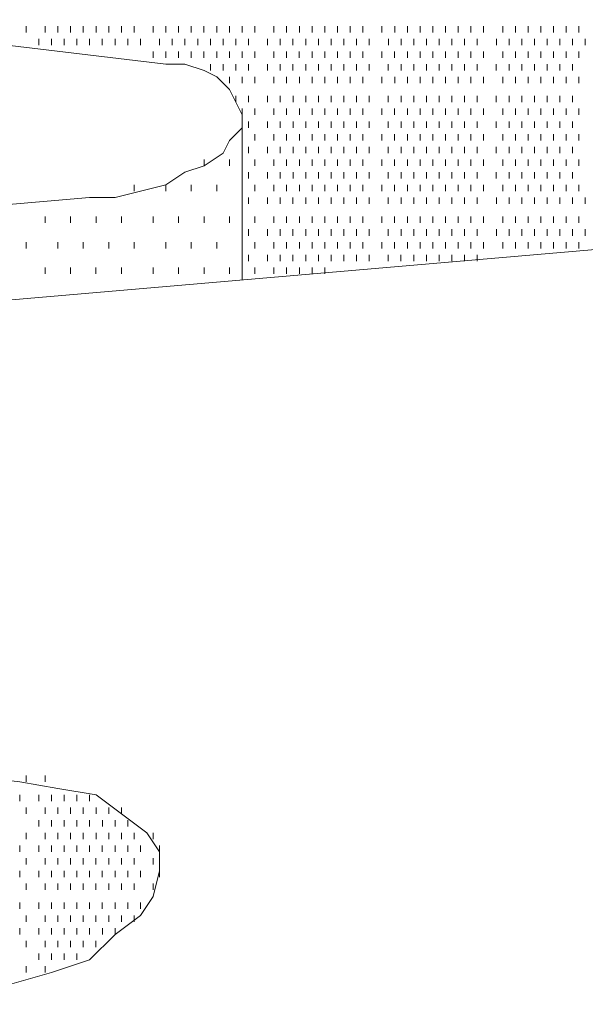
# Model space of a CAD drawing. Extents: x 309 to 1068, y 854 to 1368.
# Tile 64 of 82: x 500.37 to 506.48, y 1003.47 to 1014.11. Entities that reach past the tile are written whole.
import ezdxf

# ---------------------------------------------------------------- set-up
doc = ezdxf.new("R2010")
doc.units = 0
doc.layers.add('PDF_Geometry', color=7, linetype='CONTINUOUS', true_color=0xffffff)

msp = doc.modelspace()

# ---------------------------------------------------------------- linework, layer by layer
at = {"layer": 'PDF_Geometry', "color": 0, "lineweight": 15}
for points in [[(483.628088, 1015.826226), (501.951056, 1013.630132), (502.156837, 1013.630132), (502.36262, 1013.561226), (502.499963, 1013.492788), (502.637307, 1013.355913), (502.705744, 1013.218101), (502.77465, 1013.081694), (502.77465, 1012.943882), (502.637307, 1012.807007), (502.568869, 1012.669194), (502.36262, 1012.532319), (502.156837, 1012.463413), (501.951056, 1012.326069), (501.67637, 1012.258101), (501.402151, 1012.188726), (501.127462, 1012.188726), (476.559807, 1010.061538)], [(502.774366, 1013.08152), (502.774366, 1011.296989)], [(500.372247, 1005.875847), (482.118184, 1008.071472), (481.843497, 1008.071472), (481.638184, 1008.140378), (481.500372, 1008.277253), (481.363497, 1008.346159), (481.29459, 1008.483503), (481.226153, 1008.620847), (481.29459, 1008.757722), (481.363497, 1008.895065), (481.500372, 1009.032409), (481.638184, 1009.169753), (481.843497, 1009.307097), (482.049747, 1009.375534), (482.324434, 1009.44444), (482.598653, 1009.512878), (482.87334, 1009.581315), (507.509434, 1011.708503)], [(499.274541, 1003.473833), (499.755009, 1003.54227), (500.235478, 1003.680083), (500.715478, 1003.816958), (501.127509, 1003.954301), (501.401728, 1004.228989), (501.676416, 1004.434301), (501.813759, 1004.640083), (501.882197, 1004.91477), (501.882197, 1005.12102), (501.745322, 1005.326333), (501.470634, 1005.532583), (501.196416, 1005.738364), (500.784384, 1005.806801), (500.372353, 1005.875708)]]:
    msp.add_lwpolyline(points, dxfattribs=at)
at = {"layer": 'PDF_Geometry', "color": 252, "lineweight": 9}
for points in [[(500.441163, 1013.973683), (500.441163, 1014.041651)], [(500.646945, 1013.973683), (500.646945, 1014.041651)], [(500.784288, 1013.973683), (500.784288, 1014.041651)], [(500.921632, 1013.973683), (500.921632, 1014.041651)], [(501.058976, 1013.973683), (501.058976, 1014.041651)], [(501.19632, 1013.973683), (501.19632, 1014.041651)], [(501.333663, 1013.973683), (501.333663, 1014.041651)], [(501.470538, 1013.973683), (501.470538, 1014.041651)], [(501.607882, 1013.973683), (501.607882, 1014.041651)], [(501.813663, 1013.973683), (501.813663, 1014.041651)], [(501.951007, 1013.973683), (501.951007, 1014.041651)], [(502.087882, 1013.973683), (502.087882, 1014.041651)], [(502.225695, 1013.973683), (502.225695, 1014.041651)], [(502.36257, 1013.973683), (502.36257, 1014.041651)], [(502.499913, 1013.973683), (502.499913, 1014.041651)], [(502.637257, 1013.973683), (502.637257, 1014.041651)], [(502.774601, 1013.973683), (502.774601, 1014.041651)], [(502.911945, 1013.973683), (502.911945, 1014.041651)], [(503.117726, 1013.973683), (503.117726, 1014.041651)], [(503.254601, 1013.973683), (503.254601, 1014.041651)], [(503.392413, 1013.973683), (503.392413, 1014.041651)], [(503.529288, 1013.973683), (503.529288, 1014.041651)], [(503.666632, 1013.973683), (503.666632, 1014.041651)], [(503.803507, 1013.973683), (503.803507, 1014.041651)], [(503.94132, 1013.973683), (503.94132, 1014.041651)], [(504.078195, 1013.973683), (504.078195, 1014.041651)], [(504.284445, 1013.973683), (504.284445, 1014.041651)], [(504.421788, 1013.973683), (504.421788, 1014.041651)], [(504.558663, 1013.973683), (504.558663, 1014.041651)], [(504.695907, 1013.973687), (504.695907, 1014.041655)], [(504.833251, 1013.973687), (504.833251, 1014.041655)], [(504.970595, 1013.973687), (504.970595, 1014.041655)], [(505.10747, 1013.973687), (505.10747, 1014.041655)], [(505.244814, 1013.973687), (505.244814, 1014.041655)], [(505.382157, 1013.973687), (505.382157, 1014.041655)], [(505.587939, 1013.973687), (505.587939, 1014.041655)], [(505.725751, 1013.973687), (505.725751, 1014.041655)], [(505.862626, 1013.973687), (505.862626, 1014.041655)], [(505.99997, 1013.973687), (505.99997, 1014.041655)], [(506.136845, 1013.973687), (506.136845, 1014.041655)], [(506.274657, 1013.973687), (506.274657, 1014.041655)], [(506.411532, 1013.973687), (506.411532, 1014.041655)], [(500.578876, 1013.836343), (500.578876, 1013.90478)], [(500.715751, 1013.836343), (500.715751, 1013.90478)], [(500.853095, 1013.836343), (500.853095, 1013.90478)], [(500.98997, 1013.836343), (500.98997, 1013.90478)], [(501.127782, 1013.836343), (501.127782, 1013.90478)], [(501.264657, 1013.836343), (501.264657, 1013.90478)], [(501.402001, 1013.836343), (501.402001, 1013.90478)], [(501.539345, 1013.836343), (501.539345, 1013.90478)], [(501.67622, 1013.836343), (501.67622, 1013.90478)], [(501.88247, 1013.836343), (501.88247, 1013.90478)], [(502.019814, 1013.836343), (502.019814, 1013.90478)], [(502.156689, 1013.836343), (502.156689, 1013.90478)], [(502.294501, 1013.836343), (502.294501, 1013.90478)], [(502.431376, 1013.836343), (502.431376, 1013.90478)], [(502.56872, 1013.836343), (502.56872, 1013.90478)], [(502.705595, 1013.836343), (502.705595, 1013.90478)], [(502.843407, 1013.836343), (502.843407, 1013.90478)], [(503.04872, 1013.836343), (503.04872, 1013.90478)], [(503.186532, 1013.836343), (503.186532, 1013.90478)], [(503.323407, 1013.836343), (503.323407, 1013.90478)], [(503.460751, 1013.836343), (503.460751, 1013.90478)], [(503.598095, 1013.836343), (503.598095, 1013.90478)], [(503.735439, 1013.836343), (503.735439, 1013.90478)], [(503.872314, 1013.836343), (503.872314, 1013.90478)], [(504.010126, 1013.836343), (504.010126, 1013.90478)], [(504.147001, 1013.836343), (504.147001, 1013.90478)], [(504.353251, 1013.836343), (504.353251, 1013.90478)], [(504.490126, 1013.836343), (504.490126, 1013.90478)], [(504.62747, 1013.836343), (504.62747, 1013.90478)], [(504.764345, 1013.836343), (504.764345, 1013.90478)], [(504.902157, 1013.836343), (504.902157, 1013.90478)], [(505.039032, 1013.836343), (505.039032, 1013.90478)], [(505.176376, 1013.836343), (505.176376, 1013.90478)], [(505.31372, 1013.836343), (505.31372, 1013.90478)], [(505.519501, 1013.836343), (505.519501, 1013.90478)], [(505.656845, 1013.836343), (505.656845, 1013.90478)], [(505.79372, 1013.836343), (505.79372, 1013.90478)], [(505.931064, 1013.836343), (505.931064, 1013.90478)], [(506.068876, 1013.836343), (506.068876, 1013.90478)], [(506.205751, 1013.836343), (506.205751, 1013.90478)], [(506.343095, 1013.836343), (506.343095, 1013.90478)], [(506.47997, 1013.836343), (506.47997, 1013.90478)], [(501.813564, 1013.698999), (501.813564, 1013.767437)], [(501.950907, 1013.698999), (501.950907, 1013.767437)], [(502.088251, 1013.698999), (502.088251, 1013.767437)], [(502.225595, 1013.698999), (502.225595, 1013.767437)], [(502.36247, 1013.698999), (502.36247, 1013.767437)], [(502.499814, 1013.698999), (502.499814, 1013.767437)], [(502.637626, 1013.698999), (502.637626, 1013.767437)], [(502.774501, 1013.698999), (502.774501, 1013.767437)], [(502.911845, 1013.698999), (502.911845, 1013.767437)], [(503.117626, 1013.698999), (503.117626, 1013.767437)], [(503.25497, 1013.698999), (503.25497, 1013.767437)], [(503.391845, 1013.698999), (503.391845, 1013.767437)], [(503.529189, 1013.698999), (503.529189, 1013.767437)], [(503.666532, 1013.698999), (503.666532, 1013.767437)], [(503.803876, 1013.698999), (503.803876, 1013.767437)], [(503.94122, 1013.698999), (503.94122, 1013.767437)], [(504.078095, 1013.698999), (504.078095, 1013.767437)], [(504.284345, 1013.698999), (504.284345, 1013.767437)], [(504.42122, 1013.698999), (504.42122, 1013.767437)], [(504.559032, 1013.698999), (504.559032, 1013.767437)], [(504.695907, 1013.698999), (504.695907, 1013.767437)], [(504.833251, 1013.698999), (504.833251, 1013.767437)], [(504.970595, 1013.698999), (504.970595, 1013.767437)], [(505.10747, 1013.698999), (505.10747, 1013.767437)], [(505.244814, 1013.698999), (505.244814, 1013.767437)], [(505.382157, 1013.698999), (505.382157, 1013.767437)], [(505.587939, 1013.698999), (505.587939, 1013.767437)], [(505.725751, 1013.698999), (505.725751, 1013.767437)], [(505.862626, 1013.698999), (505.862626, 1013.767437)], [(505.99997, 1013.698999), (505.99997, 1013.767437)], [(506.136845, 1013.698999), (506.136845, 1013.767437)], [(506.274657, 1013.698999), (506.274657, 1013.767437)], [(506.411532, 1013.698999), (506.411532, 1013.767437)], [(502.431478, 1013.561556), (502.431478, 1013.630462)], [(502.568821, 1013.561556), (502.568821, 1013.630462)], [(502.706165, 1013.561556), (502.706165, 1013.630462)], [(502.84304, 1013.561556), (502.84304, 1013.630462)], [(503.04929, 1013.561556), (503.04929, 1013.630462)], [(503.186165, 1013.561556), (503.186165, 1013.630462)], [(503.323509, 1013.561556), (503.323509, 1013.630462)], [(503.460853, 1013.561556), (503.460853, 1013.630462)], [(503.598196, 1013.561556), (503.598196, 1013.630462)], [(503.73554, 1013.561556), (503.73554, 1013.630462)], [(503.872415, 1013.561556), (503.872415, 1013.630462)], [(504.009759, 1013.561556), (504.009759, 1013.630462)], [(504.147103, 1013.561556), (504.147103, 1013.630462)], [(504.352884, 1013.561556), (504.352884, 1013.630462)], [(504.490228, 1013.561556), (504.490228, 1013.630462)], [(504.627571, 1013.561556), (504.627571, 1013.630462)], [(504.764915, 1013.561556), (504.764915, 1013.630462)], [(504.90179, 1013.561556), (504.90179, 1013.630462)], [(505.039134, 1013.561556), (505.039134, 1013.630462)], [(505.176478, 1013.561556), (505.176478, 1013.630462)], [(505.313821, 1013.561556), (505.313821, 1013.630462)], [(505.519134, 1013.561556), (505.519134, 1013.630462)], [(505.656946, 1013.561556), (505.656946, 1013.630462)], [(505.793821, 1013.561556), (505.793821, 1013.630462)], [(505.931165, 1013.561556), (505.931165, 1013.630462)], [(506.068509, 1013.561556), (506.068509, 1013.630462)], [(506.205853, 1013.561556), (506.205853, 1013.630462)], [(506.343196, 1013.561556), (506.343196, 1013.630462)], [(502.637259, 1013.424212), (502.637259, 1013.49265)], [(502.774603, 1013.424212), (502.774603, 1013.49265)], [(502.911946, 1013.424212), (502.911946, 1013.49265)], [(503.117728, 1013.424212), (503.117728, 1013.49265)], [(503.254603, 1013.424212), (503.254603, 1013.49265)], [(503.392415, 1013.424212), (503.392415, 1013.49265)], [(503.52929, 1013.424212), (503.52929, 1013.49265)], [(503.666634, 1013.424212), (503.666634, 1013.49265)], [(503.803509, 1013.424212), (503.803509, 1013.49265)], [(503.941321, 1013.424212), (503.941321, 1013.49265)], [(504.078196, 1013.424212), (504.078196, 1013.49265)], [(504.284446, 1013.424212), (504.284446, 1013.49265)], [(504.42179, 1013.424212), (504.42179, 1013.49265)], [(504.558665, 1013.424212), (504.558665, 1013.49265)], [(504.696009, 1013.424212), (504.696009, 1013.49265)], [(504.833353, 1013.424212), (504.833353, 1013.49265)], [(504.970228, 1013.424212), (504.970228, 1013.49265)], [(505.10804, 1013.424212), (505.10804, 1013.49265)], [(505.244915, 1013.424212), (505.244915, 1013.49265)], [(505.382259, 1013.424212), (505.382259, 1013.49265)], [(505.58804, 1013.424212), (505.58804, 1013.49265)], [(505.725384, 1013.424212), (505.725384, 1013.49265)], [(505.862728, 1013.424212), (505.862728, 1013.49265)], [(506.000071, 1013.424212), (506.000071, 1013.49265)], [(506.137415, 1013.424212), (506.137415, 1013.49265)], [(506.27429, 1013.424212), (506.27429, 1013.49265)], [(506.411634, 1013.424212), (506.411634, 1013.49265)], [(502.706165, 1013.218431), (502.706165, 1013.287337)], [(502.843223, 1013.218334), (502.843223, 1013.28724)], [(503.049005, 1013.218334), (503.049005, 1013.28724)], [(503.186348, 1013.218334), (503.186348, 1013.28724)], [(503.323692, 1013.218334), (503.323692, 1013.28724)], [(503.461036, 1013.218334), (503.461036, 1013.28724)], [(503.597911, 1013.218334), (503.597911, 1013.28724)], [(503.735255, 1013.218334), (503.735255, 1013.28724)], [(503.872598, 1013.218334), (503.872598, 1013.28724)], [(504.009942, 1013.218334), (504.009942, 1013.28724)], [(504.147286, 1013.218334), (504.147286, 1013.28724)], [(504.353067, 1013.218334), (504.353067, 1013.28724)], [(504.490411, 1013.218334), (504.490411, 1013.28724)], [(504.627286, 1013.218334), (504.627286, 1013.28724)], [(504.76463, 1013.218334), (504.76463, 1013.28724)], [(504.901973, 1013.218334), (504.901973, 1013.28724)], [(505.039317, 1013.218334), (505.039317, 1013.28724)], [(505.176661, 1013.218334), (505.176661, 1013.28724)], [(505.313536, 1013.218334), (505.313536, 1013.28724)], [(505.519317, 1013.218334), (505.519317, 1013.28724)], [(505.656661, 1013.218334), (505.656661, 1013.28724)], [(505.794005, 1013.218334), (505.794005, 1013.28724)], [(505.931348, 1013.218334), (505.931348, 1013.28724)], [(506.068692, 1013.218334), (506.068692, 1013.28724)], [(506.206036, 1013.218334), (506.206036, 1013.28724)], [(506.342911, 1013.218334), (506.342911, 1013.28724)], [(502.774786, 1013.081459), (502.774786, 1013.149896)], [(502.911661, 1013.081459), (502.911661, 1013.149896)], [(503.117911, 1013.081459), (503.117911, 1013.149896)], [(503.254786, 1013.081459), (503.254786, 1013.149896)], [(503.39213, 1013.081459), (503.39213, 1013.149896)], [(503.529005, 1013.081459), (503.529005, 1013.149896)], [(503.666817, 1013.081459), (503.666817, 1013.149896)], [(503.803692, 1013.081459), (503.803692, 1013.149896)], [(503.941036, 1013.081459), (503.941036, 1013.149896)], [(504.07838, 1013.081459), (504.07838, 1013.149896)], [(504.284161, 1013.081459), (504.284161, 1013.149896)], [(504.421505, 1013.081459), (504.421505, 1013.149896)], [(504.558848, 1013.081459), (504.558848, 1013.149896)], [(504.695723, 1013.081459), (504.695723, 1013.149896)], [(504.833536, 1013.081459), (504.833536, 1013.149896)], [(504.970411, 1013.081459), (504.970411, 1013.149896)], [(505.107755, 1013.081459), (505.107755, 1013.149896)], [(505.24463, 1013.081459), (505.24463, 1013.149896)], [(505.382442, 1013.081459), (505.382442, 1013.149896)], [(505.588223, 1013.081459), (505.588223, 1013.149896)], [(505.725567, 1013.081459), (505.725567, 1013.149896)], [(505.862911, 1013.081459), (505.862911, 1013.149896)], [(505.999786, 1013.081459), (505.999786, 1013.149896)], [(506.13713, 1013.081459), (506.13713, 1013.149896)], [(506.274473, 1013.081459), (506.274473, 1013.149896)], [(506.411348, 1013.081459), (506.411348, 1013.149896)], [(502.843223, 1012.943646), (502.843223, 1013.012552)], [(503.049005, 1012.943646), (503.049005, 1013.012552)], [(503.186348, 1012.943646), (503.186348, 1013.012552)], [(503.323692, 1012.943646), (503.323692, 1013.012552)], [(503.461036, 1012.943646), (503.461036, 1013.012552)], [(503.597911, 1012.943646), (503.597911, 1013.012552)], [(503.735255, 1012.943646), (503.735255, 1013.012552)], [(503.872598, 1012.943646), (503.872598, 1013.012552)], [(504.009942, 1012.943646), (504.009942, 1013.012552)], [(504.147286, 1012.943646), (504.147286, 1013.012552)], [(504.353067, 1012.943646), (504.353067, 1013.012552)], [(504.490411, 1012.943646), (504.490411, 1013.012552)], [(504.627286, 1012.943646), (504.627286, 1013.012552)], [(504.76463, 1012.943646), (504.76463, 1013.012552)], [(504.901973, 1012.943646), (504.901973, 1013.012552)], [(505.039317, 1012.943646), (505.039317, 1013.012552)], [(505.176661, 1012.943646), (505.176661, 1013.012552)], [(505.313536, 1012.943646), (505.313536, 1013.012552)], [(505.519317, 1012.943646), (505.519317, 1013.012552)], [(505.656661, 1012.943646), (505.656661, 1013.012552)], [(505.794005, 1012.943646), (505.794005, 1013.012552)], [(505.931348, 1012.943646), (505.931348, 1013.012552)], [(506.068692, 1012.943646), (506.068692, 1013.012552)], [(506.206036, 1012.943646), (506.206036, 1013.012552)], [(506.342911, 1012.943646), (506.342911, 1013.012552)], [(502.774359, 1012.806972), (502.774359, 1012.87541)], [(502.911702, 1012.806972), (502.911702, 1012.87541)], [(503.117484, 1012.806972), (503.117484, 1012.87541)], [(503.254827, 1012.806972), (503.254827, 1012.87541)], [(503.392171, 1012.806972), (503.392171, 1012.87541)], [(503.529046, 1012.806972), (503.529046, 1012.87541)], [(503.666859, 1012.806972), (503.666859, 1012.87541)], [(503.803734, 1012.806972), (503.803734, 1012.87541)], [(503.941077, 1012.806972), (503.941077, 1012.87541)], [(504.077952, 1012.806972), (504.077952, 1012.87541)], [(504.284202, 1012.806972), (504.284202, 1012.87541)], [(504.421546, 1012.806972), (504.421546, 1012.87541)], [(504.55889, 1012.806972), (504.55889, 1012.87541)], [(504.696234, 1012.806972), (504.696234, 1012.87541)], [(504.833109, 1012.806972), (504.833109, 1012.87541)], [(504.970452, 1012.806972), (504.970452, 1012.87541)], [(505.107796, 1012.806972), (505.107796, 1012.87541)], [(505.244671, 1012.806972), (505.244671, 1012.87541)], [(505.382484, 1012.806972), (505.382484, 1012.87541)], [(505.588265, 1012.806972), (505.588265, 1012.87541)], [(505.725609, 1012.806972), (505.725609, 1012.87541)], [(505.862484, 1012.806972), (505.862484, 1012.87541)], [(505.999827, 1012.806972), (505.999827, 1012.87541)], [(506.137171, 1012.806972), (506.137171, 1012.87541)], [(506.274515, 1012.806972), (506.274515, 1012.87541)], [(506.411859, 1012.806972), (506.411859, 1012.87541)], [(502.843265, 1012.66916), (502.843265, 1012.738066)], [(503.049046, 1012.66916), (503.049046, 1012.738066)], [(503.18639, 1012.66916), (503.18639, 1012.738066)], [(503.323734, 1012.66916), (503.323734, 1012.738066)], [(503.460609, 1012.66916), (503.460609, 1012.738066)], [(503.597952, 1012.66916), (503.597952, 1012.738066)], [(503.735296, 1012.66916), (503.735296, 1012.738066)], [(503.87264, 1012.66916), (503.87264, 1012.738066)], [(504.009984, 1012.66916), (504.009984, 1012.738066)], [(504.146859, 1012.66916), (504.146859, 1012.738066)], [(504.353109, 1012.66916), (504.353109, 1012.738066)], [(504.489984, 1012.66916), (504.489984, 1012.738066)], [(504.627327, 1012.66916), (504.627327, 1012.738066)], [(504.764671, 1012.66916), (504.764671, 1012.738066)], [(504.902015, 1012.66916), (504.902015, 1012.738066)], [(505.039359, 1012.66916), (505.039359, 1012.738066)], [(505.176234, 1012.66916), (505.176234, 1012.738066)], [(505.313577, 1012.66916), (505.313577, 1012.738066)], [(505.519359, 1012.66916), (505.519359, 1012.738066)], [(505.656702, 1012.66916), (505.656702, 1012.738066)], [(505.793577, 1012.66916), (505.793577, 1012.738066)], [(505.93139, 1012.66916), (505.93139, 1012.738066)], [(506.068734, 1012.66916), (506.068734, 1012.738066)], [(506.205609, 1012.66916), (506.205609, 1012.738066)], [(506.342952, 1012.66916), (506.342952, 1012.738066)], [(502.362618, 1012.532414), (502.362618, 1012.600851)], [(502.637305, 1012.532414), (502.637305, 1012.600851)], [(502.774359, 1012.532285), (502.774359, 1012.601191)], [(502.911702, 1012.532285), (502.911702, 1012.601191)], [(503.117484, 1012.532285), (503.117484, 1012.601191)], [(503.254827, 1012.532285), (503.254827, 1012.601191)], [(503.392168, 1012.532289), (503.392168, 1012.600726)], [(503.529043, 1012.532289), (503.529043, 1012.600726)], [(503.666855, 1012.532289), (503.666855, 1012.600726)], [(503.80373, 1012.532289), (503.80373, 1012.600726)], [(503.941074, 1012.532289), (503.941074, 1012.600726)], [(504.077949, 1012.532289), (504.077949, 1012.600726)], [(504.284199, 1012.532289), (504.284199, 1012.600726)], [(504.421543, 1012.532289), (504.421543, 1012.600726)], [(504.558887, 1012.532289), (504.558887, 1012.600726)], [(504.69623, 1012.532289), (504.69623, 1012.600726)], [(504.833105, 1012.532289), (504.833105, 1012.600726)], [(504.970449, 1012.532289), (504.970449, 1012.600726)], [(505.107793, 1012.532289), (505.107793, 1012.600726)], [(505.244668, 1012.532289), (505.244668, 1012.600726)], [(505.38248, 1012.532289), (505.38248, 1012.600726)], [(505.588262, 1012.532289), (505.588262, 1012.600726)], [(505.725605, 1012.532289), (505.725605, 1012.600726)], [(505.86248, 1012.532289), (505.86248, 1012.600726)], [(505.999824, 1012.532289), (505.999824, 1012.600726)], [(506.137168, 1012.532289), (506.137168, 1012.600726)], [(506.274512, 1012.532289), (506.274512, 1012.600726)], [(506.411855, 1012.532289), (506.411855, 1012.600726)], [(502.843262, 1012.395414), (502.843262, 1012.463851)], [(503.049043, 1012.395414), (503.049043, 1012.463851)], [(503.186387, 1012.395414), (503.186387, 1012.463851)], [(503.32373, 1012.395414), (503.32373, 1012.463851)], [(503.460605, 1012.395414), (503.460605, 1012.463851)], [(503.597949, 1012.395414), (503.597949, 1012.463851)], [(503.735293, 1012.395414), (503.735293, 1012.463851)], [(503.872637, 1012.395414), (503.872637, 1012.463851)], [(504.00998, 1012.395414), (504.00998, 1012.463851)], [(504.146855, 1012.395414), (504.146855, 1012.463851)], [(504.353105, 1012.395414), (504.353105, 1012.463851)], [(504.48998, 1012.395414), (504.48998, 1012.463851)], [(504.627324, 1012.395414), (504.627324, 1012.463851)], [(504.764668, 1012.395414), (504.764668, 1012.463851)], [(504.902012, 1012.395414), (504.902012, 1012.463851)], [(505.039355, 1012.395414), (505.039355, 1012.463851)], [(505.17623, 1012.395414), (505.17623, 1012.463851)], [(505.313574, 1012.395414), (505.313574, 1012.463851)], [(505.519355, 1012.395414), (505.519355, 1012.463851)], [(505.656699, 1012.395414), (505.656699, 1012.463851)], [(505.793574, 1012.395414), (505.793574, 1012.463851)], [(505.931387, 1012.395414), (505.931387, 1012.463851)], [(506.06873, 1012.395414), (506.06873, 1012.463851)], [(506.205605, 1012.395414), (506.205605, 1012.463851)], [(506.342949, 1012.395414), (506.342949, 1012.463851)], [(501.60793, 1012.258195), (501.60793, 1012.326164)], [(501.951055, 1012.258195), (501.951055, 1012.326164)], [(502.225743, 1012.258195), (502.225743, 1012.326164)], [(502.499961, 1012.258195), (502.499961, 1012.326164)], [(502.774355, 1012.25807), (502.774355, 1012.326039)], [(502.911699, 1012.25807), (502.911699, 1012.326039)], [(503.11748, 1012.25807), (503.11748, 1012.326039)], [(503.254824, 1012.25807), (503.254824, 1012.326039)], [(503.392168, 1012.25807), (503.392168, 1012.326039)], [(503.529043, 1012.25807), (503.529043, 1012.326039)], [(503.666855, 1012.25807), (503.666855, 1012.326039)], [(503.80373, 1012.25807), (503.80373, 1012.326039)], [(503.941074, 1012.25807), (503.941074, 1012.326039)], [(504.077949, 1012.25807), (504.077949, 1012.326039)], [(504.284199, 1012.25807), (504.284199, 1012.326039)], [(504.421543, 1012.25807), (504.421543, 1012.326039)], [(504.558887, 1012.25807), (504.558887, 1012.326039)], [(504.69623, 1012.25807), (504.69623, 1012.326039)], [(504.833105, 1012.25807), (504.833105, 1012.326039)], [(504.970449, 1012.25807), (504.970449, 1012.326039)], [(505.107793, 1012.25807), (505.107793, 1012.326039)], [(505.244668, 1012.25807), (505.244668, 1012.326039)], [(505.38248, 1012.25807), (505.38248, 1012.326039)], [(505.588262, 1012.25807), (505.588262, 1012.326039)], [(505.725605, 1012.25807), (505.725605, 1012.326039)], [(505.86248, 1012.25807), (505.86248, 1012.326039)], [(505.999824, 1012.25807), (505.999824, 1012.326039)], [(506.137168, 1012.25807), (506.137168, 1012.326039)], [(506.274512, 1012.25807), (506.274512, 1012.326039)], [(506.411855, 1012.25807), (506.411855, 1012.326039)], [(502.84347, 1012.120716), (502.84347, 1012.189154)], [(503.048782, 1012.120716), (503.048782, 1012.189154)], [(503.186595, 1012.120716), (503.186595, 1012.189154)], [(503.32347, 1012.120716), (503.32347, 1012.189154)], [(503.460814, 1012.120716), (503.460814, 1012.189154)], [(503.597689, 1012.120716), (503.597689, 1012.189154)], [(503.735501, 1012.120716), (503.735501, 1012.189154)], [(503.872376, 1012.120716), (503.872376, 1012.189154)], [(504.00972, 1012.120716), (504.00972, 1012.189154)], [(504.147064, 1012.120716), (504.147064, 1012.189154)], [(504.352845, 1012.120716), (504.352845, 1012.189154)], [(504.490189, 1012.120716), (504.490189, 1012.189154)], [(504.627532, 1012.120716), (504.627532, 1012.189154)], [(504.764407, 1012.120716), (504.764407, 1012.189154)], [(504.90222, 1012.120716), (504.90222, 1012.189154)], [(505.039095, 1012.120716), (505.039095, 1012.189154)], [(505.176439, 1012.120716), (505.176439, 1012.189154)], [(505.313314, 1012.120716), (505.313314, 1012.189154)], [(505.519564, 1012.120716), (505.519564, 1012.189154)], [(505.656907, 1012.120716), (505.656907, 1012.189154)], [(505.793782, 1012.120716), (505.793782, 1012.189154)], [(505.931595, 1012.120716), (505.931595, 1012.189154)], [(506.06847, 1012.120716), (506.06847, 1012.189154)], [(506.205814, 1012.120716), (506.205814, 1012.189154)], [(506.343157, 1012.120716), (506.343157, 1012.189154)], [(506.480032, 1012.120716), (506.480032, 1012.189154)], [(500.646993, 1011.914601), (500.646993, 1011.983508)], [(500.92168, 1011.914601), (500.92168, 1011.983508)], [(501.196368, 1011.914601), (501.196368, 1011.983508)], [(501.470587, 1011.914601), (501.470587, 1011.983508)], [(501.813711, 1011.914601), (501.813711, 1011.983508)], [(502.088171, 1011.914608), (502.088171, 1011.983046)], [(502.362858, 1011.914608), (502.362858, 1011.983046)], [(502.637546, 1011.914608), (502.637546, 1011.983046)], [(502.774564, 1011.914466), (502.774564, 1011.983372)], [(502.911907, 1011.914466), (502.911907, 1011.983372)], [(503.117689, 1011.914466), (503.117689, 1011.983372)], [(503.254564, 1011.914466), (503.254564, 1011.983372)], [(503.392376, 1011.914466), (503.392376, 1011.983372)], [(503.529251, 1011.914466), (503.529251, 1011.983372)], [(503.666595, 1011.914466), (503.666595, 1011.983372)], [(503.803939, 1011.914466), (503.803939, 1011.983372)], [(503.941282, 1011.914466), (503.941282, 1011.983372)], [(504.078157, 1011.914466), (504.078157, 1011.983372)], [(504.284407, 1011.914466), (504.284407, 1011.983372)], [(504.421282, 1011.914466), (504.421282, 1011.983372)], [(504.559095, 1011.914466), (504.559095, 1011.983372)], [(504.69597, 1011.914466), (504.69597, 1011.983372)], [(504.833314, 1011.914466), (504.833314, 1011.983372)], [(504.970189, 1011.914466), (504.970189, 1011.983372)], [(505.108001, 1011.914466), (505.108001, 1011.983372)], [(505.244876, 1011.914466), (505.244876, 1011.983372)], [(505.38222, 1011.914466), (505.38222, 1011.983372)], [(505.588001, 1011.914466), (505.588001, 1011.983372)], [(505.725345, 1011.914466), (505.725345, 1011.983372)], [(505.862689, 1011.914466), (505.862689, 1011.983372)], [(506.000032, 1011.914466), (506.000032, 1011.983372)], [(506.136907, 1011.914466), (506.136907, 1011.983372)], [(506.27472, 1011.914466), (506.27472, 1011.983372)], [(506.411595, 1011.914466), (506.411595, 1011.983372)], [(502.84347, 1011.777122), (502.84347, 1011.846029)], [(503.048782, 1011.777122), (503.048782, 1011.846029)], [(503.186595, 1011.777122), (503.186595, 1011.846029)], [(503.32347, 1011.777122), (503.32347, 1011.846029)], [(503.460814, 1011.777122), (503.460814, 1011.846029)], [(503.597689, 1011.777122), (503.597689, 1011.846029)], [(503.735501, 1011.777122), (503.735501, 1011.846029)], [(503.872376, 1011.777122), (503.872376, 1011.846029)], [(504.00972, 1011.777122), (504.00972, 1011.846029)], [(504.147064, 1011.777122), (504.147064, 1011.846029)], [(504.352845, 1011.777122), (504.352845, 1011.846029)], [(504.490189, 1011.777122), (504.490189, 1011.846029)], [(504.627532, 1011.777122), (504.627532, 1011.846029)], [(504.764407, 1011.777122), (504.764407, 1011.846029)], [(504.90222, 1011.777122), (504.90222, 1011.846029)], [(505.039095, 1011.777122), (505.039095, 1011.846029)], [(505.176439, 1011.777122), (505.176439, 1011.846029)], [(505.313314, 1011.777122), (505.313314, 1011.846029)], [(505.519564, 1011.777122), (505.519564, 1011.846029)], [(505.656907, 1011.777122), (505.656907, 1011.846029)], [(505.793782, 1011.777122), (505.793782, 1011.846029)], [(505.931595, 1011.777122), (505.931595, 1011.846029)], [(506.06847, 1011.777122), (506.06847, 1011.846029)], [(506.205814, 1011.777122), (506.205814, 1011.846029)], [(506.343157, 1011.777122), (506.343157, 1011.846029)], [(506.480032, 1011.777122), (506.480032, 1011.846029)], [(500.440983, 1011.639921), (500.440983, 1011.708827)], [(500.784108, 1011.639921), (500.784108, 1011.708827)], [(501.058796, 1011.639921), (501.058796, 1011.708827)], [(501.333483, 1011.639921), (501.333483, 1011.708827)], [(501.607702, 1011.639921), (501.607702, 1011.708827)], [(501.951296, 1011.639921), (501.951296, 1011.708827)], [(502.225515, 1011.639921), (502.225515, 1011.708827)], [(502.499733, 1011.639921), (502.499733, 1011.708827)], [(502.774324, 1011.640333), (502.774324, 1011.70877)], [(502.912137, 1011.640333), (502.912137, 1011.70877)], [(503.117918, 1011.640333), (503.117918, 1011.70877)], [(503.254793, 1011.640333), (503.254793, 1011.70877)], [(503.392137, 1011.640333), (503.392137, 1011.70877)], [(503.529481, 1011.640333), (503.529481, 1011.70877)], [(503.666824, 1011.640333), (503.666824, 1011.70877)], [(503.803699, 1011.640333), (503.803699, 1011.70877)], [(503.941512, 1011.640333), (503.941512, 1011.70877)], [(504.078387, 1011.640333), (504.078387, 1011.70877)], [(504.284637, 1011.640333), (504.284637, 1011.70877)], [(504.421512, 1011.640333), (504.421512, 1011.70877)], [(504.558856, 1011.640333), (504.558856, 1011.70877)], [(504.695731, 1011.640333), (504.695731, 1011.70877)], [(504.833543, 1011.640333), (504.833543, 1011.70877)], [(504.970418, 1011.640333), (504.970418, 1011.70877)], [(505.107762, 1011.640333), (505.107762, 1011.70877)], [(505.245106, 1011.640333), (505.245106, 1011.70877)], [(505.382449, 1011.640333), (505.382449, 1011.70877)], [(505.588231, 1011.640333), (505.588231, 1011.70877)], [(505.725574, 1011.640333), (505.725574, 1011.70877)], [(505.862449, 1011.640333), (505.862449, 1011.70877)], [(506.000262, 1011.640333), (506.000262, 1011.70877)], [(506.137137, 1011.640333), (506.137137, 1011.70877)], [(506.274481, 1011.640333), (506.274481, 1011.70877)], [(506.411356, 1011.640333), (506.411356, 1011.70877)], [(502.843231, 1011.50252), (502.843231, 1011.571427)], [(503.049012, 1011.50252), (503.049012, 1011.571427)], [(503.186356, 1011.50252), (503.186356, 1011.571427)], [(503.323231, 1011.50252), (503.323231, 1011.571427)], [(503.461043, 1011.50252), (503.461043, 1011.571427)], [(503.597918, 1011.50252), (503.597918, 1011.571427)], [(503.735262, 1011.50252), (503.735262, 1011.571427)], [(503.872606, 1011.50252), (503.872606, 1011.571427)], [(504.009949, 1011.50252), (504.009949, 1011.571427)], [(504.146824, 1011.50252), (504.146824, 1011.571427)], [(504.353074, 1011.50252), (504.353074, 1011.571427)], [(504.489949, 1011.50252), (504.489949, 1011.571427)], [(504.627762, 1011.50252), (504.627762, 1011.571427)], [(504.764637, 1011.50252), (504.764637, 1011.571427)], [(504.901981, 1011.50252), (504.901981, 1011.571427)], [(505.038856, 1011.50252), (505.038856, 1011.571427)], [(505.176668, 1011.50252), (505.176668, 1011.571427)], [(505.313543, 1011.50252), (505.313543, 1011.571427)], [(500.647233, 1011.365702), (500.647233, 1011.43414)], [(500.921921, 1011.365702), (500.921921, 1011.43414)], [(501.19614, 1011.365702), (501.19614, 1011.43414)], [(501.470827, 1011.365702), (501.470827, 1011.43414)], [(501.813483, 1011.365702), (501.813483, 1011.43414)], [(502.088171, 1011.365702), (502.088171, 1011.43414)], [(502.362858, 1011.365702), (502.362858, 1011.43414)], [(502.637546, 1011.365702), (502.637546, 1011.43414)], [(502.774324, 1011.366114), (502.774324, 1011.434552)], [(502.912137, 1011.366114), (502.912137, 1011.434552)], [(503.117918, 1011.366114), (503.117918, 1011.434552)], [(503.254793, 1011.366114), (503.254793, 1011.434552)], [(503.392137, 1011.366114), (503.392137, 1011.434552)], [(503.529481, 1011.366114), (503.529481, 1011.434552)], [(503.666824, 1011.366114), (503.666824, 1011.434552)], [(500.441309, 1005.876073), (500.441309, 1005.94451)], [(500.647091, 1005.876073), (500.647091, 1005.94451)], [(500.372361, 1005.669725), (500.372361, 1005.738162)], [(500.578611, 1005.669725), (500.578611, 1005.738162)], [(500.715486, 1005.669725), (500.715486, 1005.738162)], [(500.853298, 1005.669725), (500.853298, 1005.738162)], [(500.990173, 1005.669725), (500.990173, 1005.738162)], [(501.127517, 1005.669725), (501.127517, 1005.738162)], [(500.441267, 1005.53285), (500.441267, 1005.601287)], [(500.647049, 1005.53285), (500.647049, 1005.601287)], [(500.784392, 1005.53285), (500.784392, 1005.601287)], [(500.921735, 1005.53285), (500.921735, 1005.601287)], [(501.05861, 1005.53285), (501.05861, 1005.601287)], [(501.196423, 1005.53285), (501.196423, 1005.601287)], [(501.333298, 1005.53285), (501.333298, 1005.601287)], [(501.470642, 1005.53285), (501.470642, 1005.601287)], [(500.578552, 1005.395553), (500.578552, 1005.463522)], [(500.715427, 1005.395553), (500.715427, 1005.463522)], [(500.853239, 1005.395553), (500.853239, 1005.463522)], [(500.990114, 1005.395553), (500.990114, 1005.463522)], [(501.127458, 1005.395553), (501.127458, 1005.463522)], [(501.264802, 1005.395553), (501.264802, 1005.463522)], [(501.402145, 1005.395553), (501.402145, 1005.463522)], [(501.53902, 1005.395553), (501.53902, 1005.463522)], [(500.441208, 1005.258209), (500.441208, 1005.326647)], [(500.646989, 1005.258209), (500.646989, 1005.326647)], [(500.784333, 1005.258209), (500.784333, 1005.326647)], [(500.921677, 1005.258209), (500.921677, 1005.326647)], [(501.05902, 1005.258209), (501.05902, 1005.326647)], [(501.196364, 1005.258209), (501.196364, 1005.326647)], [(501.333708, 1005.258209), (501.333708, 1005.326647)], [(501.470583, 1005.258209), (501.470583, 1005.326647)], [(501.607927, 1005.258209), (501.607927, 1005.326647)], [(501.813708, 1005.258209), (501.813708, 1005.326647)], [(500.372528, 1005.12078), (500.372528, 1005.189218)], [(500.578309, 1005.12078), (500.578309, 1005.189218)], [(500.715653, 1005.12078), (500.715653, 1005.189218)], [(500.852996, 1005.12078), (500.852996, 1005.189218)], [(500.99034, 1005.12078), (500.99034, 1005.189218)], [(501.127684, 1005.12078), (501.127684, 1005.189218)], [(501.264559, 1005.12078), (501.264559, 1005.189218)], [(501.401903, 1005.12078), (501.401903, 1005.189218)], [(501.539246, 1005.12078), (501.539246, 1005.189218)], [(501.67659, 1005.12078), (501.67659, 1005.189218)], [(501.882371, 1005.12078), (501.882371, 1005.189218)], [(500.441434, 1004.983437), (500.441434, 1005.052343)], [(500.646746, 1004.983437), (500.646746, 1005.052343)], [(500.784559, 1004.983437), (500.784559, 1005.052343)], [(500.921434, 1004.983437), (500.921434, 1005.052343)], [(501.058778, 1004.983437), (501.058778, 1005.052343)], [(501.196121, 1004.983437), (501.196121, 1005.052343)], [(501.333465, 1004.983437), (501.333465, 1005.052343)], [(501.470809, 1004.983437), (501.470809, 1005.052343)], [(501.607684, 1004.983437), (501.607684, 1005.052343)], [(501.813934, 1004.983437), (501.813934, 1005.052343)], [(500.372528, 1004.846093), (500.372528, 1004.91453)], [(500.578309, 1004.846093), (500.578309, 1004.91453)], [(500.715653, 1004.846093), (500.715653, 1004.91453)], [(500.852996, 1004.846093), (500.852996, 1004.91453)], [(500.99034, 1004.846093), (500.99034, 1004.91453)], [(501.127684, 1004.846093), (501.127684, 1004.91453)], [(501.264559, 1004.846093), (501.264559, 1004.91453)], [(501.401903, 1004.846093), (501.401903, 1004.91453)], [(501.539246, 1004.846093), (501.539246, 1004.91453)], [(501.67659, 1004.846093), (501.67659, 1004.91453)], [(501.882371, 1004.846093), (501.882371, 1004.91453)], [(500.441445, 1004.709222), (500.441445, 1004.77766)], [(500.646757, 1004.709222), (500.646757, 1004.77766)], [(500.78457, 1004.709222), (500.78457, 1004.77766)], [(500.921445, 1004.709222), (500.921445, 1004.77766)], [(501.058789, 1004.709222), (501.058789, 1004.77766)], [(501.196132, 1004.709222), (501.196132, 1004.77766)], [(501.333476, 1004.709222), (501.333476, 1004.77766)], [(501.47082, 1004.709222), (501.47082, 1004.77766)], [(501.607695, 1004.709222), (501.607695, 1004.77766)], [(501.813945, 1004.709222), (501.813945, 1004.77766)], [(500.372539, 1004.503441), (500.372539, 1004.571879)], [(500.57832, 1004.503441), (500.57832, 1004.571879)], [(500.715664, 1004.503441), (500.715664, 1004.571879)], [(500.853007, 1004.503441), (500.853007, 1004.571879)], [(500.990351, 1004.503441), (500.990351, 1004.571879)], [(501.127695, 1004.503441), (501.127695, 1004.571879)], [(501.26457, 1004.503441), (501.26457, 1004.571879)], [(501.401914, 1004.503441), (501.401914, 1004.571879)], [(501.539257, 1004.503441), (501.539257, 1004.571879)], [(501.676601, 1004.503441), (501.676601, 1004.571879)], [(500.441118, 1004.365714), (500.441118, 1004.434151)], [(500.646899, 1004.365714), (500.646899, 1004.434151)], [(500.784711, 1004.365714), (500.784711, 1004.434151)], [(500.921586, 1004.365714), (500.921586, 1004.434151)], [(501.05893, 1004.365714), (501.05893, 1004.434151)], [(501.196274, 1004.365714), (501.196274, 1004.434151)], [(501.333149, 1004.365714), (501.333149, 1004.434151)], [(501.470961, 1004.365714), (501.470961, 1004.434151)], [(501.607836, 1004.365714), (501.607836, 1004.434151)], [(500.37268, 1004.228839), (500.37268, 1004.297276)], [(500.578461, 1004.228839), (500.578461, 1004.297276)], [(500.715805, 1004.228839), (500.715805, 1004.297276)], [(500.853149, 1004.228839), (500.853149, 1004.297276)], [(500.990024, 1004.228839), (500.990024, 1004.297276)], [(501.127836, 1004.228839), (501.127836, 1004.297276)], [(501.264711, 1004.228839), (501.264711, 1004.297276)], [(501.402055, 1004.228839), (501.402055, 1004.297276)], [(500.441118, 1004.091026), (500.441118, 1004.159932)], [(500.646899, 1004.091026), (500.646899, 1004.159932)], [(500.784711, 1004.091026), (500.784711, 1004.159932)], [(500.921586, 1004.091026), (500.921586, 1004.159932)], [(501.05893, 1004.091026), (501.05893, 1004.159932)], [(501.196274, 1004.091026), (501.196274, 1004.159932)], [(500.578547, 1003.954112), (500.578547, 1004.02255)], [(500.715422, 1003.954112), (500.715422, 1004.02255)], [(500.853234, 1003.954112), (500.853234, 1004.02255)], [(500.990109, 1003.954112), (500.990109, 1004.02255)], [(500.441203, 1003.817237), (500.441203, 1003.885675)], [(500.646984, 1003.817237), (500.646984, 1003.885675)]]:
    msp.add_lwpolyline(points, dxfattribs=at)

doc.saveas('drawing.dxf')
